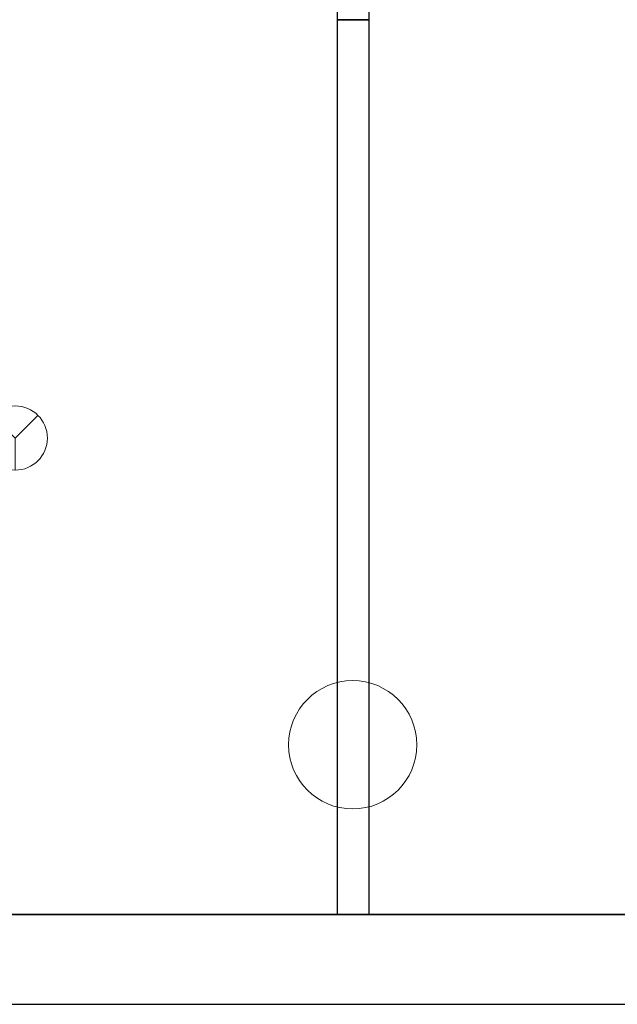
# Model space of a CAD drawing. Header units: metres. Extents: x 391.1 to 427.5, y 12.7 to 28.4.
# Tile 21 of 135: x 415.1 to 417, y 12.8 to 15.9. Entities that reach past the tile are written whole.
import ezdxf

# ---------------------------------------------------------------- set-up
doc = ezdxf.new("R2010")
doc.units = ezdxf.units.M
doc.layers.add('01_SUELOS', color=7, linetype='Continuous', lineweight=25, true_color=0x007f00)
for name, color, linetype, lineweight in [('A-COLS-____-MCUT', 7, 'Continuous', 18), ('A-COLS-____-OTLN', 7, 'Continuous', 18), ('A-DETL-GENF-OTLN', 7, 'Continuous', 18), ('A-WALL-____-MCUT', 7, 'Continuous', 25), ('A-WALL-____-OTLN', 7, 'Continuous', 25)]:
    doc.layers.add(name, color=color, linetype=linetype, lineweight=lineweight)

# ---------------------------------------------------------------- blocks, each defined once
blk = doc.blocks.new('Family - Envans P1-155041-04_PCI_P1')
at = {"layer": 'A-WALL-____-MCUT', "color": 253, "true_color": 0xaaaaaa}
for p, q in [((2.7888, 0.1), (0, 0.1)), ((0, 0.1), (0, 0)), ((2.7888, 0), (2.7888, 0.1)), ((0, 0), (2.7888, 0))]:
    blk.add_line(p, q, dxfattribs=at)
at = {"layer": 'A-WALL-____-OTLN', "color": 253, "true_color": 0xaaaaaa}
for p, q in [((2.7888, 0.1), (0, 0.1)), ((0, 0.1), (0, 0)), ((2.7888, 0), (2.7888, 0.1)), ((0, 0), (2.7888, 0))]:
    blk.add_line(p, q, dxfattribs=at)
at = {"layer": 'A-WALL-____-OTLN', "color": 253, "lineweight": 18, "true_color": 0xaaaaaa}
blk.add_line((0, 0), (2.7888, 0), dxfattribs=at)
blk = doc.blocks.new('Family - LONDR55-XX_ZZ-ARQ-CAA-M3D-Londres55-155045-04_PCI_P1')
at = {"layer": '01_SUELOS', "color": 9, "true_color": 0xaad4aa}
for p, q in [((0, 0), (25.4183, 0)), ((25.4183, 0), (0, 0))]:
    blk.add_line(p, q, dxfattribs=at)
blk = doc.blocks.new('Family - Mampara P1-155088-04_PCI_P1')
at = {"layer": 'A-WALL-____-MCUT', "color": 253, "true_color": 0xaaaaaa}
for p, q in [((0.5, 0.1), (0, 0.1)), ((0, 0.1), (0, 0)), ((0.5, 0), (0.5, 0.1)), ((0, 0), (0.5, 0))]:
    blk.add_line(p, q, dxfattribs=at)
at = {"layer": 'A-WALL-____-OTLN', "color": 253, "true_color": 0xaaaaaa}
for p, q in [((0.5, 0.1), (0, 0.1)), ((0, 0.1), (0, 0)), ((0.5, 0), (0.5, 0.1)), ((0, 0), (0.5, 0))]:
    blk.add_line(p, q, dxfattribs=at)
at = {"layer": 'A-WALL-____-OTLN', "color": 253, "lineweight": 18, "true_color": 0xaaaaaa}
blk.add_line((0, 0), (0.5, 0), dxfattribs=at)
blk = doc.blocks.new('Family - Mur P1-155141-04_PCI_P1')
at = {"layer": 'A-WALL-____-MCUT', "color": 253, "true_color": 0xaaaaaa}
for p, q in [((25.4738, 0.28), (0.0555, 0.28)), ((0, 0), (25.4157, 0))]:
    blk.add_line(p, q, dxfattribs=at)
at = {"layer": 'A-WALL-____-OTLN', "color": 253, "true_color": 0xaaaaaa}
for p, q in [((25.4738, 0.28), (0.0555, 0.28)), ((0, 0), (25.4157, 0))]:
    blk.add_line(p, q, dxfattribs=at)
at = {"layer": 'A-WALL-____-OTLN', "color": 253, "lineweight": 18, "true_color": 0xaaaaaa}
blk.add_line((0, 0), (25.4157, 0), dxfattribs=at)
blk = doc.blocks.new('Family - Pilar P1-155273-04_PCI_P1')
at = {"layer": 'A-COLS-____-MCUT', "color": 253, "true_color": 0xaaaaaa}
for start, end in [(360, 180), (180, 360)]:
    blk.add_arc((0.2, 0.2), 0.2, start, end, dxfattribs=at)
at = {"layer": 'A-COLS-____-OTLN', "color": 253, "true_color": 0xaaaaaa}
for start, end in [(360, 180), (180, 360)]:
    blk.add_arc((0.2, 0.2), 0.2, start, end, dxfattribs=at)
blk = doc.blocks.new('LONDR55-XX_ZZ-ARQ-CAA-M3D-Londres55_ifc-1-04_PCI_P1')
at = {"layer": '01_SUELOS', "color": 253, "lineweight": 18, "true_color": 0xaaaaaa}
blk.add_blockref('Family - LONDR55-XX_ZZ-ARQ-CAA-M3D-Londres55-155045-04_PCI_P1', (398.2972, 13.1206), dxfattribs=at)
at = {"layer": 'A-COLS-____-OTLN', "color": 253, "lineweight": 18, "true_color": 0xaaaaaa}
blk.add_blockref('Family - Pilar P1-155273-04_PCI_P1', (415.937, 13.4495), dxfattribs=at)
at = {"layer": 'A-WALL-____-OTLN', "color": 253, "lineweight": 18, "true_color": 0xaaaaaa, "rotation": 270}
for name, p in [('Family - Mampara P1-155088-04_PCI_P1', (416.0881, 16.4095)), ('Family - Envans P1-155041-04_PCI_P1', (416.0881, 15.9095))]:
    blk.add_blockref(name, p, dxfattribs=at)
at = {"layer": 'A-WALL-____-OTLN', "color": 253, "lineweight": 18, "true_color": 0xaaaaaa}
blk.add_blockref('Family - Mur P1-155141-04_PCI_P1', (398.2417, 12.8406), dxfattribs=at)
blk = doc.blocks.new('ZYR_12_01_08 Detectors - 01 Detector Òptic-539619-04_PCI_P1')
at = {"layer": 'A-DETL-GENF-OTLN', "color": 1, "true_color": 0xff0000}
for q in [(-0.0707, 0.0707), (0.0707, 0.0707), (0, -0.1)]:
    blk.add_line((0, 0), q, dxfattribs=at)
blk.add_circle((0, 0), 0.1, dxfattribs=at)

msp = doc.modelspace()

# ---------------------------------------------------------------- block references
at = {"lineweight": 5}
msp.add_blockref('LONDR55-XX_ZZ-ARQ-CAA-M3D-Londres55_ifc-1-04_PCI_P1', (0, 0), dxfattribs=at)
at = {"layer": 'A-DETL-GENF-OTLN', "color": 1, "true_color": 0xff0000}
msp.add_blockref('ZYR_12_01_08 Detectors - 01 Detector Òptic-539619-04_PCI_P1', (415.0844, 14.6055), dxfattribs=at)

doc.saveas('drawing.dxf')
